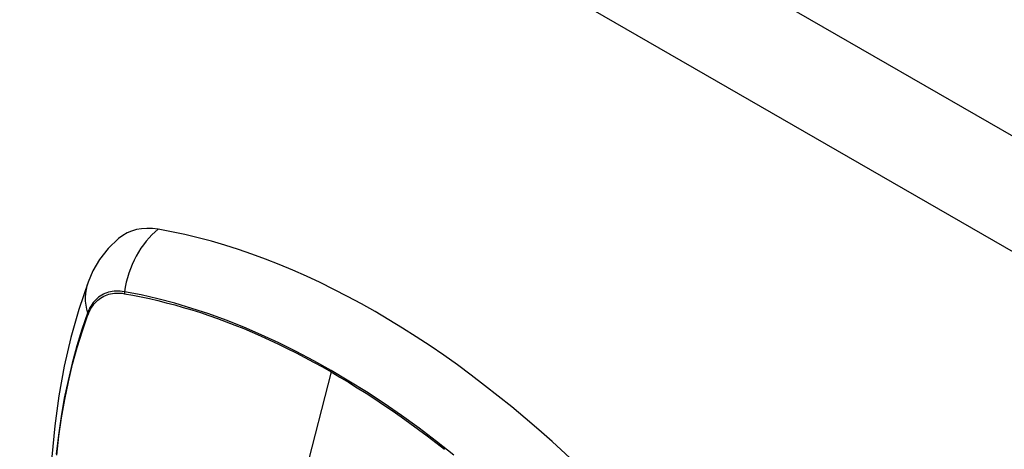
# Model space of a CAD drawing. Header units: inches. Extents: x 484 to 569.5, y 187.4 to 262.6.
# Tile 67 of 99: x 547.04 to 548.416, y 224.732 to 225.332. Entities that reach past the tile are written whole.
import ezdxf

# ---------------------------------------------------------------- set-up
doc = ezdxf.new("R2010")
doc.units = ezdxf.units.IN
doc.header["$MEASUREMENT"] = 0
doc.layers.add('Visible Edges(ANSI)', color=7, linetype='Continuous', lineweight=25)
doc.layers.add('Visible Tangent Edges(ANSI)', color=7, linetype='Continuous', lineweight=25)

msp = doc.modelspace()

# ---------------------------------------------------------------- linework, layer by layer
at = {"layer": 'Visible Edges(ANSI)', "flags": 128}
for points in [[(547.1779, 225.0268), (547.1632, 225.0127), (547.1512, 224.9973), (547.1419, 224.9815), (547.1351, 224.9657)], [(547.1351, 224.9657), (547.1222, 224.9276), (547.1112, 224.8883), (547.1019, 224.848), (547.0943, 224.8068), (547.0885, 224.7646), (547.0843, 224.7215), (547.0819, 224.6777), (547.081, 224.6331), (547.0819, 224.5879), (547.0843, 224.542), (547.0883, 224.4956), (547.0939, 224.4487), (547.1011, 224.4014), (547.1097, 224.3538), (547.1199, 224.3059), (547.1316, 224.2578)]]:
    msp.add_lwpolyline(points, dxfattribs=at)
at = {"layer": 'Visible Edges(ANSI)'}
for centre, major_axis, start_param, end_param in [((547.2746, 224.879), (-0.0884, 0.1535), 5.835982, 6.382176), ((547.5364, 223.8623), (-0.6483, 1.1259), 5.16346, 5.835982)]:
    msp.add_ellipse(centre, major_axis=major_axis, ratio=0.578093, start_param=start_param, end_param=end_param, dxfattribs=at)
at = {"layer": 'Visible Tangent Edges(ANSI)'}
for p, q in [((526.544, 237.772), (568.6911, 213.5011)), ((568.6211, 213.3798), (526.474, 237.6507)), ((547.1859, 224.9495), (547.1862, 224.9495)), ((547.135, 224.9198), (547.1351, 224.9201)), ((547.475, 224.8402), (547.4271, 224.6543))]:
    msp.add_line(p, q, dxfattribs=at)
at = {"layer": 'Visible Tangent Edges(ANSI)', "flags": 128}
for points in [[(547.186, 224.9521), (547.183, 224.9526), (547.1801, 224.9529), (547.1773, 224.953), (547.1744, 224.953), (547.1717, 224.9529), (547.169, 224.9525), (547.1663, 224.9521), (547.1638, 224.9515), (547.1613, 224.9507), (547.1588, 224.9498), (547.1565, 224.9487), (547.1542, 224.9475), (547.152, 224.9461), (547.1499, 224.9446), (547.1479, 224.9429), (547.146, 224.9411), (547.1441, 224.9392), (547.1424, 224.9371), (547.1408, 224.9349), (547.1393, 224.9326), (547.1378, 224.9301), (547.1365, 224.9276), (547.1353, 224.9249), (547.1342, 224.9221)], [(547.1351, 224.9201), (547.1362, 224.9228), (547.1374, 224.9254), (547.1387, 224.9279), (547.1401, 224.9303), (547.1416, 224.9326), (547.1432, 224.9347), (547.1449, 224.9367), (547.1467, 224.9386), (547.1486, 224.9403), (547.1506, 224.9419), (547.1526, 224.9434), (547.1548, 224.9447), (547.157, 224.9459), (547.1593, 224.947), (547.1617, 224.9479), (547.1641, 224.9487), (547.1666, 224.9493), (547.1692, 224.9498), (547.1719, 224.9501), (547.1746, 224.9503), (547.1773, 224.9503), (547.1801, 224.9502), (547.183, 224.95), (547.1859, 224.9495)], [(547.6465, 224.724), (547.6223, 224.7431), (547.5979, 224.7615), (547.5734, 224.7791), (547.5489, 224.796), (547.5243, 224.8121), (547.4998, 224.8274), (547.4752, 224.8419), (547.4507, 224.8557), (547.4262, 224.8686), (547.4017, 224.8808), (547.3772, 224.8921), (547.3528, 224.9026), (547.3284, 224.9123), (547.3042, 224.9211), (547.2802, 224.929), (547.2563, 224.9361), (547.2327, 224.9423), (547.2092, 224.9477), (547.186, 224.9521)], [(547.1862, 224.9495), (547.1978, 224.9474), (547.2094, 224.9451), (547.221, 224.9426), (547.2328, 224.9399), (547.2445, 224.9369), (547.2564, 224.9338), (547.2683, 224.9304), (547.2802, 224.9268), (547.2922, 224.923), (547.3042, 224.9189), (547.3163, 224.9147), (547.3284, 224.9102), (547.3405, 224.9055), (547.3527, 224.9006), (547.3648, 224.8955), (547.377, 224.8901), (547.3893, 224.8846), (547.4015, 224.8789), (547.4137, 224.8729), (547.426, 224.8668), (547.4382, 224.8604), (547.4505, 224.8539), (547.4627, 224.8471), (547.475, 224.8402)], [(547.1342, 224.9221), (547.1265, 224.8996), (547.1193, 224.8764), (547.1129, 224.8526), (547.1071, 224.8282), (547.1019, 224.8033), (547.0975, 224.7777), (547.0937, 224.7517), (547.0906, 224.7251)], [(547.0913, 224.7238), (547.0944, 224.7503), (547.0982, 224.7762), (547.1026, 224.8016), (547.1078, 224.8265), (547.1136, 224.8508), (547.1201, 224.8744), (547.1272, 224.8974), (547.135, 224.9198)], [(547.475, 224.8402), (547.4872, 224.833), (547.4994, 224.8257), (547.5116, 224.8181), (547.5239, 224.8104), (547.5361, 224.8025), (547.5483, 224.7943), (547.5605, 224.786), (547.5728, 224.7774), (547.585, 224.7687), (547.5971, 224.7598), (547.6093, 224.7507), (547.6214, 224.7414), (547.6335, 224.732)]]:
    msp.add_lwpolyline(points, dxfattribs=at)
at = {"layer": 'Visible Tangent Edges(ANSI)'}
for centre, major_axis, ratio, start_param, end_param in [((547.2721, 224.9402), (-0.02, -0.1164), 0.735728, 3.82822, 4.736579), ((547.246, 224.9251), (-0.1109, 0.0406), 0.734358, 0, 0.495362), ((547.1932, 224.9511), (-0.00174, -0.00969), 0.735633, 4.742205, 5.005912), ((547.1435, 224.9223), (0.00925, -0.00335), 0.731254, 3.634308, 3.898015)]:
    msp.add_ellipse(centre, major_axis=major_axis, ratio=ratio, start_param=start_param, end_param=end_param, dxfattribs=at)

doc.saveas('drawing.dxf')
